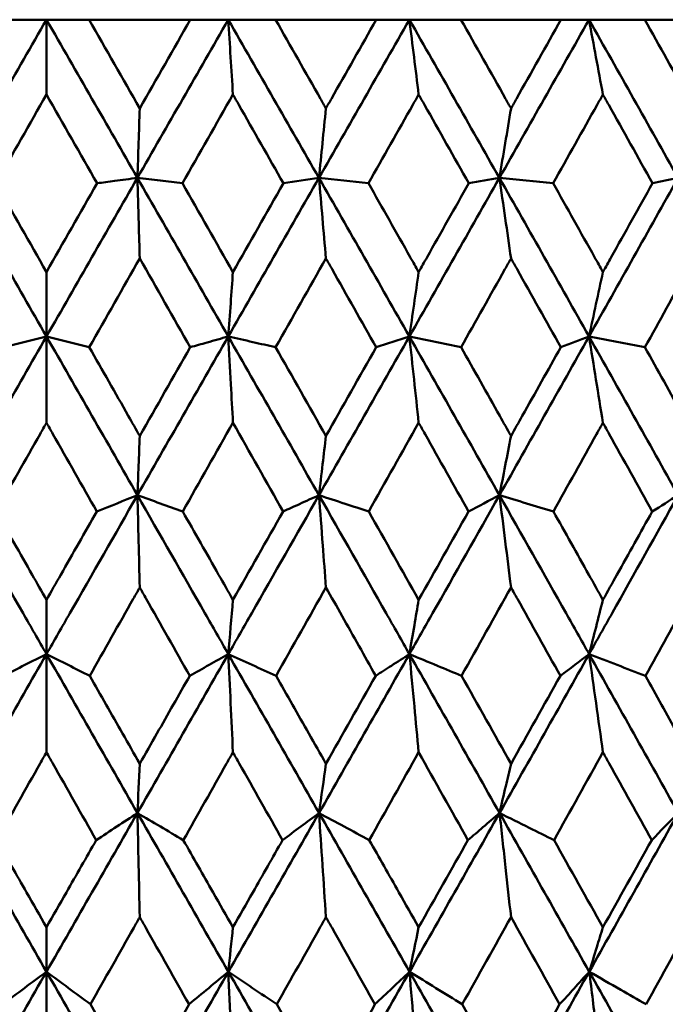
# Model space of a CAD drawing. Header units: millimetres. Extents: x 172 to 1631, y 500 to 2693.
# Tile 97 of 218: x 684.05 to 688.4, y 580.97 to 587.6. Entities that reach past the tile are written whole.
import ezdxf

# ---------------------------------------------------------------- set-up
doc = ezdxf.new("R2010")
doc.units = ezdxf.units.MM
doc.header["$LTSCALE"] = 10
doc.layers.add('Widoczne (ISO)', color=7, linetype='Continuous', lineweight=50)

msp = doc.modelspace()

# ---------------------------------------------------------------- linework, layer by layer
at = {"layer": 'Widoczne (ISO)'}
for p, q in [((683.9468, 587.6019), (684.2343, 587.6019)), ((684.2343, 587.6019), (684.2343, 587.0977)), ((684.2343, 587.6019), (684.5217, 587.6019)), ((685.203, 587.6019), (684.5217, 587.6019)), ((685.203, 587.6019), (685.4587, 587.6019)), ((685.4587, 587.6019), (685.7769, 587.6019)), ((686.4554, 587.6019), (685.7769, 587.6019)), ((686.4554, 587.6019), (686.6783, 587.6019)), ((686.6783, 587.6019), (687.0259, 587.6019)), ((687.6991, 587.6019), (687.0259, 587.6019)), ((687.6991, 587.6019), (687.8882, 587.6019)), ((687.8882, 587.6019), (688.2639, 587.6019)), ((688.9291, 587.6019), (688.2639, 587.6019)), ((684.2343, 585.467), (684.2343, 585.9011)), ((684.2343, 585.467), (684.2343, 584.8854)), ((684.2343, 583.326), (684.2343, 583.6919)), ((684.2343, 583.326), (684.2343, 582.6647)), ((684.2343, 581.1854), (684.2343, 581.4849)), ((684.2343, 581.1854), (684.2343, 580.4422))]:
    msp.add_line(p, q, dxfattribs=at)
msp.add_circle((684.2343, 549.6019), 50, dxfattribs=at)
for points in [[(684.2343, 587.6019), (684.0299, 587.2467), (683.8257, 586.8913), (683.6217, 586.5357)], [(684.2343, 587.6019), (684.4386, 587.2467), (684.6428, 586.8913), (684.8468, 586.5357)], [(684.5217, 587.6019), (684.6354, 587.4028), (684.7489, 587.2036), (684.8625, 587.0043)], [(685.4587, 587.6019), (685.2547, 587.2467), (685.0507, 586.8913), (684.8468, 586.5357)], [(684.8625, 587.0043), (684.976, 587.2036), (685.0895, 587.4028), (685.203, 587.6019)], [(685.4901, 587.0977), (685.4796, 587.2662), (685.4692, 587.4343), (685.4587, 587.6019)], [(685.4587, 587.6019), (685.6626, 587.2467), (685.8662, 586.8913), (686.0694, 586.5357)], [(686.6783, 587.6019), (686.4755, 587.2467), (686.2725, 586.8913), (686.0694, 586.5357)], [(686.6783, 587.6019), (686.881, 587.2467), (687.0832, 586.8913), (687.2848, 586.5357)], [(686.7409, 587.0977), (686.7201, 587.2662), (686.6992, 587.4343), (686.6783, 587.6019)], [(687.8882, 587.6019), (687.6875, 587.2467), (687.4863, 586.8913), (687.2848, 586.5357)], [(687.8882, 587.6019), (688.0889, 587.2467), (688.2889, 586.8913), (688.4881, 586.5357)], [(687.9819, 587.0977), (687.9507, 587.2662), (687.9195, 587.4343), (687.8882, 587.6019)], [(684.2343, 587.0977), (684.1207, 586.8983), (684.0071, 586.6989), (683.8937, 586.4993)], [(684.5748, 586.4993), (684.4614, 586.6989), (684.3479, 586.8983), (684.2343, 587.0977)], [(685.4901, 587.0977), (685.3767, 586.8983), (685.2633, 586.6988), (685.15, 586.4993)], [(686.1164, 587.0043), (686.1008, 586.8478), (686.0851, 586.6916), (686.0694, 586.5357)], [(687.3629, 587.0043), (687.3369, 586.8478), (687.3109, 586.6916), (687.2848, 586.5357)], [(683.6217, 586.5357), (683.826, 586.1796), (684.0302, 585.8233), (684.2343, 585.467)], [(683.8937, 586.4993), (684.0072, 586.2999), (684.1208, 586.1005), (684.2343, 585.9011)], [(684.8468, 586.5357), (684.6425, 586.1796), (684.4383, 585.8233), (684.2343, 585.467)], [(684.2343, 585.9011), (684.3478, 586.1005), (684.4613, 586.2999), (684.5748, 586.4993)], [(684.8468, 586.5357), (685.051, 586.1796), (685.255, 585.8233), (685.4587, 585.467)], [(685.15, 586.4993), (685.2634, 586.2999), (685.3768, 586.1005), (685.4901, 585.9011)], [(686.0694, 586.5357), (685.866, 586.1796), (685.6624, 585.8233), (685.4587, 585.467)], [(685.4901, 585.9011), (685.6033, 586.1005), (685.7166, 586.2999), (685.8298, 586.4993)], [(686.0694, 586.5357), (685.9895, 586.5236), (685.9097, 586.5114), (685.8298, 586.4993)], [(686.0694, 586.5357), (686.2728, 586.1796), (686.4759, 585.8233), (686.6784, 585.467)], [(686.1164, 585.993), (686.1008, 586.1744), (686.0851, 586.3553), (686.0694, 586.5357)], [(686.0694, 586.5357), (686.1805, 586.5236), (686.2916, 586.5114), (686.4027, 586.4993)], [(687.2848, 586.5357), (687.083, 586.1796), (686.8808, 585.8233), (686.6784, 585.467)], [(687.2848, 586.5357), (687.216, 586.5236), (687.1472, 586.5114), (687.0784, 586.4993)], [(687.3629, 585.993), (687.337, 586.1744), (687.3109, 586.3553), (687.2848, 586.5357)], [(687.2848, 586.5357), (687.4866, 586.1796), (687.6878, 585.8233), (687.8884, 585.467)], [(687.2848, 586.5357), (687.4054, 586.5236), (687.5261, 586.5114), (687.6468, 586.4993)], [(688.4881, 586.5357), (688.2887, 586.1796), (688.0888, 585.8233), (687.8884, 585.467)], [(688.4881, 586.5357), (688.4307, 586.5236), (688.3733, 586.5114), (688.3159, 586.4993)], [(684.8625, 585.993), (684.7492, 585.7934), (684.6359, 585.5938), (684.5227, 585.3942)], [(685.2021, 585.3942), (685.089, 585.5938), (684.9758, 585.7935), (684.8625, 585.993)], [(686.1164, 585.993), (686.0036, 585.7934), (685.8907, 585.5938), (685.7778, 585.3942)], [(686.7409, 585.9011), (686.7201, 585.7562), (686.6992, 585.6115), (686.6784, 585.467)], [(687.9819, 585.9011), (687.9507, 585.7562), (687.9196, 585.6115), (687.8884, 585.467)], [(684.2343, 585.467), (684.0299, 585.1103), (683.8257, 584.7536), (683.6217, 584.3969)], [(683.9458, 585.3942), (684.042, 585.4185), (684.1381, 585.4428), (684.2343, 585.467)], [(684.5227, 585.3942), (684.4265, 585.4185), (684.3304, 585.4428), (684.2343, 585.467)], [(684.2343, 585.467), (684.4386, 585.1103), (684.6428, 584.7536), (684.8468, 584.3969)], [(685.4587, 585.467), (685.2548, 585.1103), (685.0508, 584.7536), (684.8468, 584.3969)], [(685.4587, 585.467), (685.6627, 585.1103), (685.8663, 584.7536), (686.0696, 584.3969)], [(686.6784, 585.467), (686.4757, 585.1103), (686.2727, 584.7536), (686.0696, 584.3969)], [(686.6784, 585.467), (686.6038, 585.4428), (686.5291, 585.4185), (686.4545, 585.3942)], [(686.6784, 585.467), (686.7945, 585.4428), (686.9107, 585.4185), (687.0268, 585.3942)], [(686.6784, 585.467), (686.8811, 585.1103), (687.0834, 584.7536), (687.2851, 584.3969)], [(686.7409, 584.8854), (686.7201, 585.0797), (686.6993, 585.2736), (686.6784, 585.467)], [(687.8884, 585.467), (687.6877, 585.1103), (687.4866, 584.7536), (687.2851, 584.3969)], [(687.8884, 585.467), (687.825, 585.4428), (687.7616, 585.4185), (687.6982, 585.3942)], [(687.9819, 584.8854), (687.9508, 585.0797), (687.9196, 585.2736), (687.8884, 585.467)], [(687.8884, 585.467), (688.0138, 585.4428), (688.1393, 585.4185), (688.2648, 585.3942)], [(687.8884, 585.467), (688.0891, 585.1103), (688.2892, 584.7536), (688.4885, 584.3969)], [(684.8625, 584.7966), (684.9757, 584.9958), (685.0889, 585.195), (685.2021, 585.3942)], [(685.7778, 585.3942), (685.8908, 585.195), (686.0036, 584.9958), (686.1164, 584.7966)], [(686.1164, 584.7966), (686.2292, 584.9958), (686.3419, 585.195), (686.4545, 585.3942)], [(685.4901, 584.8854), (685.3773, 584.6861), (685.2646, 584.4867), (685.1519, 584.2874)], [(685.8279, 584.2874), (685.7154, 584.4867), (685.6028, 584.6861), (685.4901, 584.8854)], [(686.7409, 584.8854), (686.6289, 584.6861), (686.5167, 584.4867), (686.4045, 584.2874)], [(684.8468, 584.3969), (684.8521, 584.5299), (684.8573, 584.6632), (684.8625, 584.7966)], [(687.3629, 584.7966), (687.337, 584.6632), (687.3111, 584.5299), (687.2851, 584.3969)], [(684.5729, 584.2874), (684.6643, 584.3239), (684.7555, 584.3604), (684.8468, 584.3969)], [(685.1519, 584.2874), (685.0502, 584.3239), (684.9485, 584.3604), (684.8468, 584.3969)], [(684.8468, 584.3969), (684.8521, 584.1903), (684.8573, 583.9833), (684.8625, 583.7757)], [(687.2851, 584.3969), (687.2156, 584.3604), (687.1461, 584.3239), (687.0766, 584.2874)], [(687.2851, 584.3969), (687.4063, 584.3604), (687.5274, 584.3239), (687.6487, 584.2874)], [(687.3629, 583.7757), (687.3371, 583.9833), (687.3111, 584.1903), (687.2851, 584.3969)], [(688.4885, 584.3969), (688.4304, 584.3604), (688.3722, 584.3239), (688.314, 584.2874)], [(685.4901, 583.6919), (685.6028, 583.8904), (685.7154, 584.0889), (685.8279, 584.2874)], [(686.4045, 584.2874), (686.5168, 584.0888), (686.6289, 583.8903), (686.7409, 583.6919)], [(686.7409, 583.6919), (686.8529, 583.8904), (686.9648, 584.0889), (687.0766, 584.2874)], [(686.1164, 583.7757), (686.0046, 583.5771), (685.8926, 583.3784), (685.7806, 583.1798)], [(687.3629, 583.7757), (687.252, 583.5771), (687.1409, 583.3784), (687.0296, 583.1798)], [(685.4589, 583.326), (685.4693, 583.4478), (685.4797, 583.5697), (685.4901, 583.6919)], [(687.9819, 583.6919), (687.9509, 583.5697), (687.9199, 583.4478), (687.8889, 583.326)], [(684.2343, 583.326), (684.0301, 582.9692), (683.8258, 582.6122), (683.6216, 582.2553)], [(683.943, 583.1798), (684.0401, 583.2286), (684.1372, 583.2773), (684.2343, 583.326)], [(684.5255, 583.1798), (684.4284, 583.2286), (684.3313, 583.2773), (684.2343, 583.326)], [(684.2343, 583.326), (684.4384, 582.9692), (684.6427, 582.6122), (684.847, 582.2553)], [(685.4589, 583.326), (685.2552, 582.9692), (685.0512, 582.6122), (684.847, 582.2553)], [(685.1992, 583.1798), (685.2858, 583.2286), (685.3724, 583.2773), (685.4589, 583.326)], [(685.7806, 583.1798), (685.6734, 583.2286), (685.5661, 583.2773), (685.4589, 583.326)], [(685.4589, 583.326), (685.6627, 582.9692), (685.8664, 582.6122), (686.0699, 582.2553)], [(685.4589, 583.326), (685.4693, 583.1061), (685.4797, 582.8857), (685.4901, 582.6647)], [(686.6787, 583.326), (686.4763, 582.9692), (686.2733, 582.6122), (686.0699, 582.2553)], [(686.6787, 583.326), (686.8814, 582.9692), (687.0837, 582.6122), (687.2857, 582.2553)], [(687.8889, 583.326), (687.6885, 582.9692), (687.4874, 582.6122), (687.2857, 582.2553)], [(687.8889, 583.326), (687.8244, 583.2773), (687.7599, 583.2286), (687.6954, 583.1798)], [(687.8889, 583.326), (688.0151, 583.2773), (688.1414, 583.2286), (688.2676, 583.1798)], [(687.8889, 583.326), (688.0896, 582.9692), (688.2898, 582.6122), (688.4894, 582.2553)], [(687.9819, 582.6647), (687.951, 582.8857), (687.92, 583.1061), (687.8889, 583.326)], [(686.1164, 582.5877), (686.2283, 582.785), (686.34, 582.9824), (686.4517, 583.1798)], [(687.0296, 583.1798), (687.1408, 582.9825), (687.2519, 582.7851), (687.3629, 582.5877)], [(687.3629, 582.5877), (687.4739, 582.785), (687.5847, 582.9824), (687.6954, 583.1798)], [(686.7409, 582.6647), (686.6302, 582.4672), (686.5193, 582.2698), (686.4084, 582.0724)], [(687.0728, 582.0724), (686.9623, 582.2698), (686.8517, 582.4673), (686.7409, 582.6647)], [(687.9819, 582.6647), (687.8722, 582.4672), (687.7624, 582.2698), (687.6525, 582.0724)], [(684.847, 582.2553), (684.8521, 582.3659), (684.8573, 582.4767), (684.8625, 582.5877)], [(686.0699, 582.2553), (686.0854, 582.3659), (686.1009, 582.4767), (686.1164, 582.5877)], [(683.6216, 582.2553), (683.8256, 581.8986), (684.0299, 581.542), (684.2343, 581.1854)], [(684.847, 582.2553), (684.6429, 581.8986), (684.4387, 581.542), (684.2343, 581.1854)], [(684.5691, 582.0724), (684.6617, 582.1334), (684.7544, 582.1943), (684.847, 582.2553)], [(685.1557, 582.0724), (685.0528, 582.1334), (684.9498, 582.1943), (684.847, 582.2553)], [(684.847, 582.2553), (685.0511, 581.8986), (685.2552, 581.542), (685.4592, 581.1854)], [(684.847, 582.2553), (684.8522, 582.0219), (684.8573, 581.7879), (684.8625, 581.5532)], [(686.0699, 582.2553), (685.8667, 581.8986), (685.6631, 581.542), (685.4592, 581.1854)], [(685.8241, 582.0724), (685.9061, 582.1334), (685.988, 582.1943), (686.0699, 582.2553)], [(686.4084, 582.0724), (686.2955, 582.1334), (686.1827, 582.1943), (686.0699, 582.2553)], [(686.0699, 582.2553), (686.2733, 581.8986), (686.4764, 581.542), (686.6793, 581.1854)], [(686.0699, 582.2553), (686.0855, 582.0219), (686.101, 581.7879), (686.1164, 581.5532)], [(687.2857, 582.2553), (687.0841, 581.8986), (686.882, 581.542), (686.6793, 581.1854)], [(687.2857, 582.2553), (687.4875, 581.8986), (687.6889, 581.542), (687.8898, 581.1854)], [(688.4894, 582.2553), (688.2903, 581.8986), (688.0904, 581.542), (687.8898, 581.1854)], [(688.4894, 582.2553), (688.4297, 582.1943), (688.37, 582.1334), (688.3103, 582.0724)], [(686.7409, 581.4849), (686.8517, 581.6807), (686.9623, 581.8765), (687.0728, 582.0724)], [(687.6525, 582.0724), (687.7624, 581.8765), (687.8722, 581.6807), (687.9819, 581.4849)], [(687.9819, 581.4849), (688.0916, 581.6807), (688.201, 581.8765), (688.3103, 582.0724)], [(687.3629, 581.5532), (687.2536, 581.3574), (687.1441, 581.1616), (687.0345, 580.9659)], [(687.6905, 580.9659), (687.5815, 581.1616), (687.4723, 581.3574), (687.3629, 581.5532)], [(688.5971, 581.5532), (688.4891, 581.3574), (688.3808, 581.1616), (688.2724, 580.9659)], [(685.4592, 581.1854), (685.4695, 581.2851), (685.4798, 581.385), (685.4901, 581.4849)], [(686.6793, 581.1854), (686.6999, 581.2851), (686.7204, 581.385), (686.7409, 581.4849)], [(684.2343, 581.1854), (684.0301, 580.8293), (683.8258, 580.4732), (683.6214, 580.1174)], [(683.9381, 580.9659), (684.0369, 581.0391), (684.1356, 581.1123), (684.2343, 581.1854)], [(684.5304, 580.9659), (684.4317, 581.0391), (684.3329, 581.1123), (684.2343, 581.1854)], [(684.2343, 581.1854), (684.4384, 580.8293), (684.6428, 580.4732), (684.8471, 580.1174)], [(685.4592, 581.1854), (685.2555, 580.8293), (685.0514, 580.4732), (684.8471, 580.1174)], [(685.1943, 580.9659), (685.2827, 581.0391), (685.371, 581.1123), (685.4592, 581.1854)], [(685.7855, 580.9659), (685.6767, 581.0391), (685.5679, 581.1123), (685.4592, 581.1854)], [(685.4592, 581.1854), (685.663, 580.8293), (685.8668, 580.4732), (686.0705, 580.1174)], [(685.4592, 581.1854), (685.4696, 580.9384), (685.4798, 580.6906), (685.4901, 580.4422)], [(686.6793, 581.1854), (686.4769, 580.8293), (686.2739, 580.4732), (686.0705, 580.1174)], [(686.4468, 580.9659), (686.5244, 581.0391), (686.6019, 581.1123), (686.6793, 581.1854)], [(687.0345, 580.9659), (686.9161, 581.0391), (686.7977, 581.1123), (686.6793, 581.1854)], [(686.6793, 581.1854), (686.882, 580.8293), (687.0845, 580.4732), (687.2866, 580.1174)], [(686.6793, 581.1854), (686.7, 580.9384), (686.7205, 580.6906), (686.7409, 580.4422)], [(687.8898, 581.1854), (687.6894, 580.8293), (687.4883, 580.4732), (687.2866, 580.1174)], [(687.8898, 581.1854), (688.0906, 580.8293), (688.2908, 580.4732), (688.4906, 580.1174)], [(687.3629, 580.3845), (687.4724, 580.5783), (687.5816, 580.7721), (687.6905, 580.9659)]]:
    msp.add_open_spline(points, degree=3, dxfattribs=at)
for points, knots in [([(685.7769, 587.6019), (685.8779, 587.4243), (685.9789, 587.2467), (686.092, 587.0474), (686.1042, 587.0259), (686.1164, 587.0043)], [0, 0, 0, 0, 0.06135239, 0.06135239, 0.06879633, 0.06879633, 0.06879633, 0.06879633]), ([(686.1164, 587.0043), (686.1286, 587.0259), (686.1409, 587.0474), (686.2539, 587.2466), (686.3547, 587.4243), (686.4554, 587.6019)], [0.05393723, 0.05393723, 0.05393723, 0.05393723, 0.06137399, 0.06137399, 0.12273355, 0.12273355, 0.12273355, 0.12273355]), ([(687.0259, 587.6019), (687.1262, 587.4243), (687.2265, 587.2467), (687.3387, 587.0474), (687.3508, 587.0259), (687.3629, 587.0043)], [0, 0, 0, 0, 0.06135239, 0.06135239, 0.06879633, 0.06879633, 0.06879633, 0.06879633]), ([(687.3629, 587.0043), (687.3751, 587.0259), (687.3872, 587.0474), (687.4993, 587.2466), (687.5993, 587.4243), (687.6991, 587.6019)], [0.05393723, 0.05393723, 0.05393723, 0.05393723, 0.06137399, 0.06137399, 0.12273355, 0.12273355, 0.12273355, 0.12273355]), ([(688.2639, 587.6019), (688.3632, 587.4243), (688.4623, 587.2467), (688.5731, 587.0474), (688.5851, 587.0259), (688.5971, 587.0043)], [0, 0, 0, 0, 0.06135239, 0.06135239, 0.06879633, 0.06879633, 0.06879633, 0.06879633]), ([(685.8298, 586.4993), (685.7299, 586.6756), (685.6298, 586.8518), (685.5165, 587.0512), (685.5033, 587.0745), (685.4901, 587.0977)], [0.00523804, 0.00523804, 0.00523804, 0.00523804, 0.06606705, 0.06606705, 0.07409033, 0.07409033, 0.07409033, 0.07409033]), ([(686.7409, 587.0977), (686.7278, 587.0745), (686.7147, 587.0513), (686.602, 586.8519), (686.5023, 586.6756), (686.4027, 586.4993)], [0.05804162, 0.05804162, 0.05804162, 0.05804162, 0.06605559, 0.06605559, 0.12689392, 0.12689392, 0.12689392, 0.12689392]), ([(687.0784, 586.4993), (686.9792, 586.6756), (686.8799, 586.8518), (686.7672, 587.0512), (686.7541, 587.0745), (686.7409, 587.0977)], [0.00523804, 0.00523804, 0.00523804, 0.00523804, 0.06606705, 0.06606705, 0.07409033, 0.07409033, 0.07409033, 0.07409033]), ([(687.9819, 587.0977), (687.9689, 587.0745), (687.9559, 587.0513), (687.8443, 586.8519), (687.7456, 586.6756), (687.6468, 586.4993)], [0.05804162, 0.05804162, 0.05804162, 0.05804162, 0.06605559, 0.06605559, 0.12689392, 0.12689392, 0.12689392, 0.12689392]), ([(688.3159, 586.4993), (688.2178, 586.6756), (688.1194, 586.8518), (688.0079, 587.0512), (687.9949, 587.0745), (687.9819, 587.0977)], [0.00523804, 0.00523804, 0.00523804, 0.00523804, 0.06606705, 0.06606705, 0.07409033, 0.07409033, 0.07409033, 0.07409033]), ([(684.8468, 586.5357), (684.8494, 586.6148), (684.8521, 586.694), (684.8573, 586.8502), (684.8599, 586.9272), (684.8625, 587.0043)], [-0.06918404, -0.06918404, -0.06918404, -0.06918404, -0.0344338, -0.0344338, -0.00067269, -0.00067269, -0.00067269, -0.00067269]), ([(684.5748, 586.4993), (684.6141, 586.5046), (684.6535, 586.5098), (684.7441, 586.522), (684.7954, 586.5288), (684.8468, 586.5357)], [-0.05760188, -0.05760188, -0.05760188, -0.05760188, -0.03262255, -0.03262255, 0, 0, 0, 0]), ([(685.15, 586.4993), (685.1004, 586.5053), (685.0507, 586.5112), (684.9497, 586.5233), (684.8982, 586.5295), (684.8468, 586.5357)], [-0.05760188, -0.05760188, -0.05760188, -0.05760188, -0.02932333, -0.02932333, 0, 0, 0, 0]), ([(684.8468, 586.5357), (684.8497, 586.4337), (684.8527, 586.3315), (684.8579, 586.1506), (684.8602, 586.0719), (684.8625, 585.993)], [-0.08283412, -0.08283412, -0.08283412, -0.08283412, -0.04113328, -0.04113328, -0.00906293, -0.00906293, -0.00906293, -0.00906293]), ([(686.4027, 586.4993), (686.4966, 586.3334), (686.5905, 586.1674), (686.7031, 585.968), (686.722, 585.9345), (686.7409, 585.9011)], [0.00418374, 0.00418374, 0.00418374, 0.00418374, 0.06147247, 0.06147247, 0.07302352, 0.07302352, 0.07302352, 0.07302352]), ([(686.7409, 585.9011), (686.7598, 585.9345), (686.7787, 585.968), (686.8913, 586.1674), (686.9849, 586.3334), (687.0784, 586.4993)], [0.04993807, 0.04993807, 0.04993807, 0.04993807, 0.0614821, 0.0614821, 0.11877783, 0.11877783, 0.11877783, 0.11877783]), ([(687.6468, 586.4993), (687.7399, 586.3334), (687.8329, 586.1674), (687.9445, 585.968), (687.9632, 585.9345), (687.9819, 585.9011)], [0.00418374, 0.00418374, 0.00418374, 0.00418374, 0.06147247, 0.06147247, 0.07302352, 0.07302352, 0.07302352, 0.07302352]), ([(687.9819, 585.9011), (688.0006, 585.9345), (688.0193, 585.968), (688.1307, 586.1674), (688.2234, 586.3334), (688.3159, 586.4993)], [0.04993807, 0.04993807, 0.04993807, 0.04993807, 0.0614821, 0.0614821, 0.11877783, 0.11877783, 0.11877783, 0.11877783]), ([(686.4545, 585.3942), (686.3558, 585.5693), (686.2569, 585.7444), (686.1441, 585.944), (686.1303, 585.9685), (686.1164, 585.993)], [0.01044349, 0.01044349, 0.01044349, 0.01044349, 0.07085106, 0.07085106, 0.07930241, 0.07930241, 0.07930241, 0.07930241]), ([(687.3629, 585.993), (687.3492, 585.9686), (687.3355, 585.9441), (687.2235, 585.7445), (687.1252, 585.5694), (687.0268, 585.3942)], [0.06241522, 0.06241522, 0.06241522, 0.06241522, 0.0708546, 0.0708546, 0.13127416, 0.13127416, 0.13127416, 0.13127416]), ([(687.6982, 585.3942), (687.6003, 585.5693), (687.5023, 585.7444), (687.3904, 585.944), (687.3767, 585.9685), (687.3629, 585.993)], [0.01044349, 0.01044349, 0.01044349, 0.01044349, 0.07085106, 0.07085106, 0.07930241, 0.07930241, 0.07930241, 0.07930241]), ([(688.5971, 585.993), (688.5836, 585.9686), (688.57, 585.9441), (688.4593, 585.7445), (688.3621, 585.5694), (688.2648, 585.3942)], [0.06241522, 0.06241522, 0.06241522, 0.06241522, 0.0708546, 0.0708546, 0.13127416, 0.13127416, 0.13127416, 0.13127416]), ([(685.4587, 585.467), (685.4641, 585.5416), (685.4695, 585.6162), (685.48, 585.7609), (685.485, 585.831), (685.4901, 585.9011)], [-0.06798638, -0.06798638, -0.06798638, -0.06798638, -0.03385505, -0.03385505, -0.00184836, -0.00184836, -0.00184836, -0.00184836]), ([(685.2021, 585.3942), (685.2401, 585.405), (685.2781, 585.4157), (685.3636, 585.44), (685.4112, 585.4535), (685.4587, 585.467)], [-0.0579194, -0.0579194, -0.0579194, -0.0579194, -0.03219398, -0.03219398, 0, 0, 0, 0]), ([(685.4587, 585.467), (685.4645, 585.3597), (685.4704, 585.2522), (685.4808, 585.0582), (685.4854, 584.9719), (685.4901, 584.8854)], [-0.08444217, -0.08444217, -0.08444217, -0.08444217, -0.04190207, -0.04190207, -0.00780726, -0.00780726, -0.00780726, -0.00780726]), ([(685.7778, 585.3942), (685.7265, 585.4059), (685.6753, 585.4176), (685.5689, 585.4419), (685.5138, 585.4545), (685.4587, 585.467)], [-0.0579194, -0.0579194, -0.0579194, -0.0579194, -0.03001078, -0.03001078, 0, 0, 0, 0]), ([(684.5227, 585.3942), (684.6103, 585.2401), (684.6979, 585.0861), (684.8112, 584.8869), (684.8368, 584.8417), (684.8625, 584.7966)], [0.00838421, 0.00838421, 0.00838421, 0.00838421, 0.06155515, 0.06155515, 0.07712864, 0.07712864, 0.07712864, 0.07712864]), ([(687.0268, 585.3942), (687.1136, 585.2401), (687.2003, 585.0861), (687.3122, 584.8869), (687.3376, 584.8417), (687.3629, 584.7966)], [0.00838421, 0.00838421, 0.00838421, 0.00838421, 0.06155515, 0.06155515, 0.07712864, 0.07712864, 0.07712864, 0.07712864]), ([(687.3629, 584.7966), (687.3883, 584.8417), (687.4136, 584.8868), (687.5254, 585.086), (687.6119, 585.2401), (687.6982, 585.3942)], [0.04598621, 0.04598621, 0.04598621, 0.04598621, 0.06155279, 0.06155279, 0.11473062, 0.11473062, 0.11473062, 0.11473062]), ([(688.2648, 585.3942), (688.3506, 585.2401), (688.4364, 585.0861), (688.547, 584.8869), (688.5721, 584.8417), (688.5971, 584.7966)], [0.00838421, 0.00838421, 0.00838421, 0.00838421, 0.06155515, 0.06155515, 0.07712864, 0.07712864, 0.07712864, 0.07712864]), ([(684.2343, 584.8854), (684.2199, 584.8601), (684.2056, 584.8348), (684.0927, 584.6355), (683.9941, 584.4615), (683.8956, 584.2874)], [0.06686277, 0.06686277, 0.06686277, 0.06686277, 0.07557848, 0.07557848, 0.13558897, 0.13558897, 0.13558897, 0.13558897]), ([(684.5729, 584.2874), (684.4744, 584.4614), (684.3759, 584.6354), (684.263, 584.8347), (684.2486, 584.8601), (684.2343, 584.8854)], [0.01556037, 0.01556037, 0.01556037, 0.01556037, 0.07555527, 0.07555527, 0.08428623, 0.08428623, 0.08428623, 0.08428623]), ([(687.0766, 584.2874), (686.9791, 584.4614), (686.8814, 584.6354), (686.7694, 584.8347), (686.7552, 584.8601), (686.7409, 584.8854)], [0.01556037, 0.01556037, 0.01556037, 0.01556037, 0.07555527, 0.07555527, 0.08428623, 0.08428623, 0.08428623, 0.08428623]), ([(687.9819, 584.8854), (687.9678, 584.8601), (687.9537, 584.8348), (687.8428, 584.6355), (687.7458, 584.4615), (687.6487, 584.2874)], [0.06686277, 0.06686277, 0.06686277, 0.06686277, 0.07557848, 0.07557848, 0.13558897, 0.13558897, 0.13558897, 0.13558897]), ([(688.314, 584.2874), (688.2176, 584.4614), (688.1209, 584.6354), (688.0101, 584.8347), (687.996, 584.8601), (687.9819, 584.8854)], [0.01556037, 0.01556037, 0.01556037, 0.01556037, 0.07555527, 0.07555527, 0.08428623, 0.08428623, 0.08428623, 0.08428623]), ([(686.0696, 584.3969), (686.0778, 584.4667), (686.086, 584.5366), (686.1016, 584.6699), (686.109, 584.7332), (686.1164, 584.7966)], [-0.06679186, -0.06679186, -0.06679186, -0.06679186, -0.03327649, -0.03327649, -0.00294592, -0.00294592, -0.00294592, -0.00294592]), ([(683.6217, 584.3969), (683.7733, 584.1319), (683.9248, 583.8669), (684.129, 583.51), (684.1816, 583.418), (684.2343, 583.326)], [0.3692784, 0.3692784, 0.3692784, 0.3692784, 0.4608442, 0.4608442, 0.492629, 0.492629, 0.492629, 0.492629]), ([(684.8468, 584.3969), (684.6953, 584.1319), (684.5437, 583.8669), (684.3395, 583.51), (684.2869, 583.418), (684.2343, 583.326)], [0.3692784, 0.3692784, 0.3692784, 0.3692784, 0.4608442, 0.4608442, 0.492629, 0.492629, 0.492629, 0.492629]), ([(684.8468, 584.3969), (684.9984, 584.1319), (685.1499, 583.8669), (685.3538, 583.51), (685.4064, 583.418), (685.4589, 583.326)], [0.3692784, 0.3692784, 0.3692784, 0.3692784, 0.4608442, 0.4608442, 0.492629, 0.492629, 0.492629, 0.492629]), ([(686.0696, 584.3969), (685.9186, 584.1319), (685.7675, 583.8669), (685.5639, 583.51), (685.5114, 583.418), (685.4589, 583.326)], [0.3692784, 0.3692784, 0.3692784, 0.3692784, 0.4608442, 0.4608442, 0.492629, 0.492629, 0.492629, 0.492629]), ([(685.8279, 584.2874), (685.8645, 584.304), (685.9012, 584.3206), (685.9817, 584.3571), (686.0257, 584.377), (686.0696, 584.3969)], [-0.05844831, -0.05844831, -0.05844831, -0.05844831, -0.03187118, -0.03187118, 0, 0, 0, 0]), ([(686.4045, 584.2874), (686.3518, 584.3046), (686.299, 584.3219), (686.1873, 584.3584), (686.1284, 584.3776), (686.0696, 584.3969)], [-0.05844831, -0.05844831, -0.05844831, -0.05844831, -0.03081683, -0.03081683, 0, 0, 0, 0]), ([(686.0696, 584.3969), (686.0781, 584.2843), (686.0866, 584.1716), (686.1023, 583.9645), (686.1093, 583.8701), (686.1164, 583.7757)], [-0.08604109, -0.08604109, -0.08604109, -0.08604109, -0.0426641, -0.0426641, -0.00643211, -0.00643211, -0.00643211, -0.00643211]), ([(686.0696, 584.3969), (686.2206, 584.1319), (686.3714, 583.8669), (686.5743, 583.51), (686.6265, 583.418), (686.6787, 583.326)], [0.3692784, 0.3692784, 0.3692784, 0.3692784, 0.4608442, 0.4608442, 0.492629, 0.492629, 0.492629, 0.492629]), ([(687.2851, 584.3969), (687.1353, 584.1319), (686.9854, 583.8669), (686.7831, 583.51), (686.7309, 583.418), (686.6787, 583.326)], [0.3692784, 0.3692784, 0.3692784, 0.3692784, 0.4608442, 0.4608442, 0.492629, 0.492629, 0.492629, 0.492629]), ([(687.2851, 584.3969), (687.4349, 584.1319), (687.5845, 583.8669), (687.7854, 583.51), (687.8372, 583.418), (687.8889, 583.326)], [0.3692784, 0.3692784, 0.3692784, 0.3692784, 0.4608442, 0.4608442, 0.492629, 0.492629, 0.492629, 0.492629]), ([(688.4885, 584.3969), (688.3406, 584.1319), (688.1923, 583.8669), (687.9922, 583.51), (687.9406, 583.418), (687.8889, 583.326)], [0.3692784, 0.3692784, 0.3692784, 0.3692784, 0.4608442, 0.4608442, 0.492629, 0.492629, 0.492629, 0.492629]), ([(683.8956, 584.2874), (683.9763, 584.1454), (684.0571, 584.0034), (684.17, 583.8049), (684.2021, 583.7484), (684.2343, 583.6919)], [0.01259731, 0.01259731, 0.01259731, 0.01259731, 0.06159863, 0.06159863, 0.08110666, 0.08110666, 0.08110666, 0.08110666]), ([(684.2343, 583.6919), (684.2664, 583.7484), (684.2985, 583.8049), (684.4114, 584.0034), (684.4922, 584.1454), (684.5729, 584.2874)], [0.04208868, 0.04208868, 0.04208868, 0.04208868, 0.06158988, 0.06158988, 0.11059803, 0.11059803, 0.11059803, 0.11059803]), ([(685.1519, 584.2874), (685.2325, 584.1454), (685.3132, 584.0034), (685.4259, 583.8049), (685.458, 583.7484), (685.4901, 583.6919)], [0.01259731, 0.01259731, 0.01259731, 0.01259731, 0.06159863, 0.06159863, 0.08110666, 0.08110666, 0.08110666, 0.08110666]), ([(687.6487, 584.2874), (687.7282, 584.1454), (687.8077, 584.0034), (687.9187, 583.8049), (687.9503, 583.7484), (687.9819, 583.6919)], [0.01259731, 0.01259731, 0.01259731, 0.01259731, 0.06159863, 0.06159863, 0.08110666, 0.08110666, 0.08110666, 0.08110666]), ([(687.9819, 583.6919), (688.0135, 583.7484), (688.045, 583.8049), (688.1558, 584.0034), (688.235, 584.1454), (688.314, 584.2874)], [0.04208868, 0.04208868, 0.04208868, 0.04208868, 0.06158988, 0.06158988, 0.11059803, 0.11059803, 0.11059803, 0.11059803]), ([(684.8625, 583.7757), (684.848, 583.7501), (684.8336, 583.7246), (684.7213, 583.526), (684.6234, 583.3529), (684.5255, 583.1798)], [0.07138254, 0.07138254, 0.07138254, 0.07138254, 0.08018544, 0.08018544, 0.13983561, 0.13983561, 0.13983561, 0.13983561]), ([(685.1992, 583.1798), (685.1015, 583.3528), (685.0037, 583.5259), (684.8914, 583.7245), (684.8769, 583.7501), (684.8625, 583.7757)], [0.02053386, 0.02053386, 0.02053386, 0.02053386, 0.08016461, 0.08016461, 0.08898694, 0.08898694, 0.08898694, 0.08898694]), ([(686.4517, 583.1798), (686.3762, 583.3141), (686.3007, 583.4484), (686.1889, 583.647), (686.1527, 583.7113), (686.1164, 583.7757)], [0.41089763, 0.41089763, 0.41089763, 0.41089763, 0.45716852, 0.45716852, 0.47934595, 0.47934595, 0.47934595, 0.47934595]), ([(687.6954, 583.1798), (687.599, 583.3528), (687.5025, 583.5259), (687.3915, 583.7245), (687.3772, 583.7501), (687.3629, 583.7757)], [0.02053386, 0.02053386, 0.02053386, 0.02053386, 0.08016461, 0.08016461, 0.08898694, 0.08898694, 0.08898694, 0.08898694]), ([(688.5971, 583.7757), (688.583, 583.7501), (688.5689, 583.7246), (688.4592, 583.526), (688.3635, 583.3529), (688.2676, 583.1798)], [0.07138254, 0.07138254, 0.07138254, 0.07138254, 0.08018544, 0.08018544, 0.13983561, 0.13983561, 0.13983561, 0.13983561]), ([(686.6787, 583.326), (686.6898, 583.391), (686.7009, 583.4561), (686.7216, 583.578), (686.7313, 583.6349), (686.7409, 583.6919)], [-0.06561679, -0.06561679, -0.06561679, -0.06561679, -0.0327062, -0.0327062, -0.00397221, -0.00397221, -0.00397221, -0.00397221]), ([(686.4517, 583.1798), (686.4869, 583.2025), (686.5221, 583.2252), (686.5978, 583.2739), (686.6383, 583.3), (686.6787, 583.326)], [-0.05918503, -0.05918503, -0.05918503, -0.05918503, -0.03164443, -0.03164443, 0, 0, 0, 0]), ([(686.6787, 583.326), (686.6899, 583.2085), (686.701, 583.0908), (686.7217, 582.8703), (686.7313, 582.7675), (686.7409, 582.6647)], [-0.08760316, -0.08760316, -0.08760316, -0.08760316, -0.04340686, -0.04340686, -0.00492606, -0.00492606, -0.00492606, -0.00492606]), ([(687.0296, 583.1798), (686.9754, 583.2024), (686.9212, 583.225), (686.8042, 583.2738), (686.7415, 583.2999), (686.6787, 583.326)], [-0.05918503, -0.05918503, -0.05918503, -0.05918503, -0.0317462, -0.0317462, 0, 0, 0, 0]), ([(684.5255, 583.1798), (684.5993, 583.0501), (684.6731, 582.9204), (684.7854, 582.723), (684.824, 582.6554), (684.8625, 582.5877)], [0.01681985, 0.01681985, 0.01681985, 0.01681985, 0.06159108, 0.06159108, 0.08495433, 0.08495433, 0.08495433, 0.08495433]), ([(684.8625, 582.5877), (684.901, 582.6553), (684.9395, 582.723), (685.0517, 582.9204), (685.1255, 583.0501), (685.1992, 583.1798)], [0.03825175, 0.03825175, 0.03825175, 0.03825175, 0.06160817, 0.06160817, 0.10638617, 0.10638617, 0.10638617, 0.10638617]), ([(685.7806, 583.1798), (685.8542, 583.0501), (685.9278, 582.9204), (686.0397, 582.723), (686.0781, 582.6554), (686.1164, 582.5877)], [0.01681985, 0.01681985, 0.01681985, 0.01681985, 0.06159108, 0.06159108, 0.08495433, 0.08495433, 0.08495433, 0.08495433]), ([(688.2676, 583.1798), (688.3399, 583.0501), (688.4121, 582.9204), (688.5219, 582.723), (688.5595, 582.6554), (688.5971, 582.5877)], [0.01681985, 0.01681985, 0.01681985, 0.01681985, 0.06159108, 0.06159108, 0.08495433, 0.08495433, 0.08495433, 0.08495433]), ([(684.2343, 582.6647), (684.22, 582.6395), (684.2058, 582.6143), (684.0942, 582.4169), (683.9968, 582.2446), (683.8994, 582.0724)], [0.07597559, 0.07597559, 0.07597559, 0.07597559, 0.08464777, 0.08464777, 0.14401425, 0.14401425, 0.14401425, 0.14401425]), ([(684.5691, 582.0724), (684.4718, 582.2446), (684.3744, 582.4168), (684.2628, 582.6142), (684.2485, 582.6394), (684.2343, 582.6647)], [0.02530969, 0.02530969, 0.02530969, 0.02530969, 0.08465152, 0.08465152, 0.09334823, 0.09334823, 0.09334823, 0.09334823]), ([(685.4901, 582.6647), (685.4759, 582.6395), (685.4617, 582.6143), (685.3503, 582.4169), (685.253, 582.2446), (685.1557, 582.0724)], [0.07597559, 0.07597559, 0.07597559, 0.07597559, 0.08464777, 0.08464777, 0.14401425, 0.14401425, 0.14401425, 0.14401425]), ([(685.8241, 582.0724), (685.727, 582.2446), (685.6299, 582.4168), (685.5185, 582.6142), (685.5043, 582.6394), (685.4901, 582.6647)], [0.02530969, 0.02530969, 0.02530969, 0.02530969, 0.08465152, 0.08465152, 0.09334823, 0.09334823, 0.09334823, 0.09334823]), ([(688.3103, 582.0724), (688.215, 582.2446), (688.1195, 582.4168), (688.0099, 582.6142), (687.9959, 582.6394), (687.9819, 582.6647)], [0.02530969, 0.02530969, 0.02530969, 0.02530969, 0.08465152, 0.08465152, 0.09334823, 0.09334823, 0.09334823, 0.09334823]), ([(687.2857, 582.2553), (687.2997, 582.3153), (687.3136, 582.3755), (687.3394, 582.4863), (687.3512, 582.537), (687.3629, 582.5877)], [-0.06447654, -0.06447654, -0.06447654, -0.06447654, -0.03215198, -0.03215198, -0.0049344, -0.0049344, -0.0049344, -0.0049344]), ([(687.0728, 582.0724), (687.1066, 582.1014), (687.1404, 582.1304), (687.2113, 582.1914), (687.2485, 582.2233), (687.2857, 582.2553)], [-0.06012341, -0.06012341, -0.06012341, -0.06012341, -0.03150269, -0.03150269, 0, 0, 0, 0]), ([(687.6525, 582.0724), (687.5969, 582.1001), (687.5413, 582.1278), (687.4191, 582.1888), (687.3524, 582.222), (687.2857, 582.2553)], [-0.06012341, -0.06012341, -0.06012341, -0.06012341, -0.03280224, -0.03280224, 0, 0, 0, 0]), ([(687.2857, 582.2553), (687.2992, 582.1329), (687.3128, 582.0104), (687.3385, 581.7764), (687.3508, 581.6649), (687.3629, 581.5532)], [-0.08911773, -0.08911773, -0.08911773, -0.08911773, -0.04412443, -0.04412443, -0.00327768, -0.00327768, -0.00327768, -0.00327768]), ([(683.8994, 582.0724), (683.9663, 581.955), (684.0331, 581.8377), (684.1448, 581.6419), (684.1895, 581.5634), (684.2343, 581.4849)], [0.02104899, 0.02104899, 0.02104899, 0.02104899, 0.0615671, 0.0615671, 0.08866561, 0.08866561, 0.08866561, 0.08866561]), ([(684.2343, 581.4849), (684.279, 581.5634), (684.3237, 581.6418), (684.4353, 581.8376), (684.5022, 581.955), (684.5691, 582.0724)], [0.03448054, 0.03448054, 0.03448054, 0.03448054, 0.06157222, 0.06157222, 0.10209717, 0.10209717, 0.10209717, 0.10209717]), ([(685.1557, 582.0724), (685.2225, 581.955), (685.2893, 581.8377), (685.4007, 581.6419), (685.4454, 581.5634), (685.4901, 581.4849)], [0.02104899, 0.02104899, 0.02104899, 0.02104899, 0.0615671, 0.0615671, 0.08866561, 0.08866561, 0.08866561, 0.08866561]), ([(685.4901, 581.4849), (685.5347, 581.5634), (685.5793, 581.6418), (685.6907, 581.8376), (685.7574, 581.955), (685.8241, 582.0724)], [0.03448054, 0.03448054, 0.03448054, 0.03448054, 0.06157222, 0.06157222, 0.10209717, 0.10209717, 0.10209717, 0.10209717]), ([(686.4084, 582.0724), (686.4748, 581.955), (686.5413, 581.8377), (686.6521, 581.6419), (686.6965, 581.5634), (686.7409, 581.4849)], [0.02104899, 0.02104899, 0.02104899, 0.02104899, 0.0615671, 0.0615671, 0.08866561, 0.08866561, 0.08866561, 0.08866561]), ([(684.8625, 581.5532), (684.8488, 581.5291), (684.8352, 581.5049), (684.7245, 581.3091), (684.6275, 581.1375), (684.5304, 580.9659)], [0.0806421, 0.0806421, 0.0806421, 0.0806421, 0.08897282, 0.08897282, 0.14811965, 0.14811965, 0.14811965, 0.14811965]), ([(685.1943, 580.9659), (685.0974, 581.1374), (685.0005, 581.3089), (684.8899, 581.5047), (684.8762, 581.529), (684.8625, 581.5532)], [0.02983351, 0.02983351, 0.02983351, 0.02983351, 0.0889495, 0.0889495, 0.09731113, 0.09731113, 0.09731113, 0.09731113]), ([(686.1164, 581.5532), (686.1028, 581.5291), (686.0892, 581.5049), (685.979, 581.3091), (685.8823, 581.1375), (685.7855, 580.9659)], [0.0806421, 0.0806421, 0.0806421, 0.0806421, 0.08897282, 0.08897282, 0.14811965, 0.14811965, 0.14811965, 0.14811965]), ([(686.4468, 580.9659), (686.3504, 581.1374), (686.2539, 581.3089), (686.1437, 581.5047), (686.1301, 581.529), (686.1164, 581.5532)], [0.02983351, 0.02983351, 0.02983351, 0.02983351, 0.0889495, 0.0889495, 0.09731113, 0.09731113, 0.09731113, 0.09731113]), ([(687.8898, 581.1854), (687.9068, 581.2405), (687.9237, 581.2955), (687.9544, 581.3954), (687.9681, 581.4401), (687.9819, 581.4849)], [-0.06338447, -0.06338447, -0.06338447, -0.06338447, -0.03162065, -0.03162065, -0.00583996, -0.00583996, -0.00583996, -0.00583996]), ([(687.6905, 580.9659), (687.7229, 581.0015), (687.7553, 581.0371), (687.8217, 581.1103), (687.8558, 581.1479), (687.8898, 581.1854)], [-0.06125494, -0.06125494, -0.06125494, -0.06125494, -0.03143371, -0.03143371, 0, 0, 0, 0]), ([(687.8898, 581.1854), (687.9057, 581.0585), (687.9215, 580.9314), (687.9522, 580.6837), (687.967, 580.563), (687.9819, 580.4422)], [-0.09056733, -0.09056733, -0.09056733, -0.09056733, -0.04480809, -0.04480809, -0.00147498, -0.00147498, -0.00147498, -0.00147498]), ([(688.2724, 580.9659), (688.2156, 580.9985), (688.1588, 581.031), (688.0313, 581.1042), (687.9605, 581.1448), (687.8898, 581.1854)], [-0.06125493, -0.06125493, -0.06125493, -0.06125493, -0.03398684, -0.03398684, 0, 0, 0, 0]), ([(684.5304, 580.9659), (684.5903, 580.861), (684.6502, 580.7561), (684.7609, 580.5624), (684.8117, 580.4735), (684.8625, 580.3845)], [0.02528165, 0.02528165, 0.02528165, 0.02528165, 0.06150593, 0.06150593, 0.09223152, 0.09223152, 0.09223152, 0.09223152]), ([(684.8625, 580.3845), (684.9133, 580.4734), (684.9641, 580.5623), (685.0747, 580.7561), (685.1345, 580.861), (685.1943, 580.9659)], [0.03078053, 0.03078053, 0.03078053, 0.03078053, 0.06149921, 0.06149921, 0.09773041, 0.09773041, 0.09773041, 0.09773041]), ([(685.7855, 580.9659), (685.8452, 580.861), (685.9049, 580.7561), (686.0152, 580.5624), (686.0658, 580.4735), (686.1164, 580.3845)], [0.02528165, 0.02528165, 0.02528165, 0.02528165, 0.06150593, 0.06150593, 0.09223152, 0.09223152, 0.09223152, 0.09223152]), ([(686.1164, 580.3845), (686.167, 580.4734), (686.2176, 580.5623), (686.3277, 580.7561), (686.3873, 580.861), (686.4468, 580.9659)], [0.03078053, 0.03078053, 0.03078053, 0.03078053, 0.06149921, 0.06149921, 0.09773041, 0.09773041, 0.09773041, 0.09773041]), ([(687.0345, 580.9659), (687.0938, 580.861), (687.153, 580.7561), (687.2625, 580.5624), (687.3127, 580.4735), (687.3629, 580.3845)], [0.02528165, 0.02528165, 0.02528165, 0.02528165, 0.06150593, 0.06150593, 0.09223152, 0.09223152, 0.09223152, 0.09223152])]:
    msp.add_open_spline(points, degree=3, knots=knots, dxfattribs=at)

doc.saveas('drawing.dxf')
